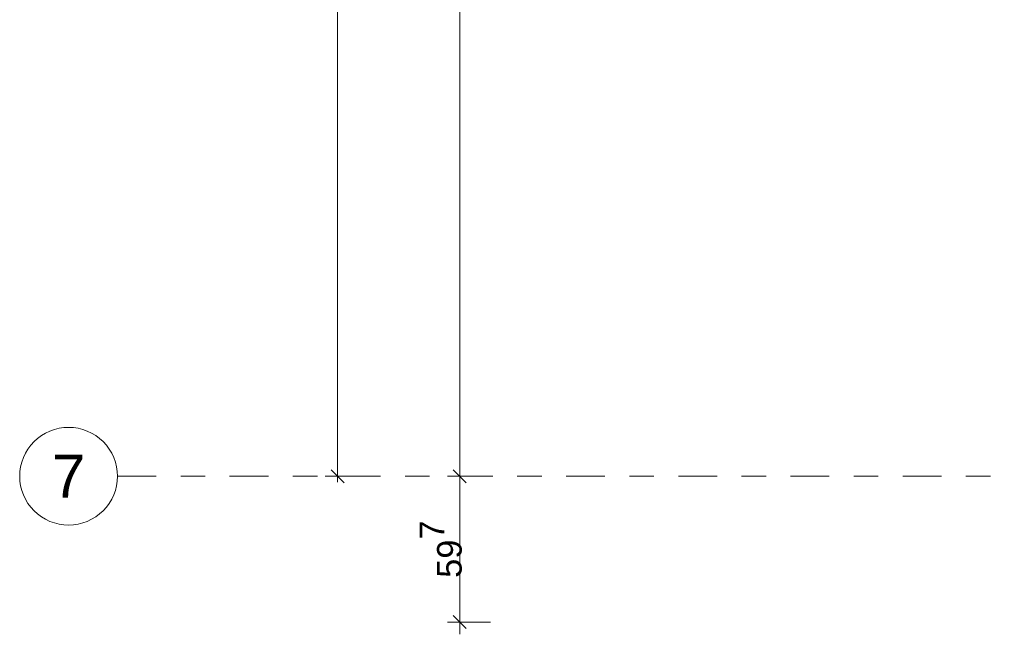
# Model space of a CAD drawing. Header units: metres. Extents: x -180 to 4, y -47 to 4.
# Tile 2 of 256: x -180.07 to -176.04, y -40.09 to -37.58. Entities that reach past the tile are written whole.
import ezdxf

# ---------------------------------------------------------------- set-up
doc = ezdxf.new("R2010")
doc.units = ezdxf.units.M
doc.header["$LTSCALE"] = 0.05
doc.header["$PDMODE"] = 1
doc.header["$PDSIZE"] = -2
doc.linetypes.add('Linienart-53', pattern=[5.291531, 3.175, -1.058062, 0.352704, -0.705764])
doc.layers.get('0').update_dxf_attribs({"lineweight": 25})
doc.layers.add('70 -71 Achsen- 1 Gebäudeachsen', color=7, linetype='Linienart-53', lineweight=18)
doc.layers.add('Keine', color=7, linetype='Continuous', lineweight=9)
doc.layers.add('70 -76 Bemaßung- 2 Allgemein', color=7, linetype='Continuous', lineweight=5, true_color=0x6666cc)
doc.styles.add('Arial', font='arial.ttf')
doc.dimstyles.new('k+k 1_50', dxfattribs={"dimtxt": 0.075516, "dimasz": 0.05302, "dimexe": 0.05, "dimexo": 0.15, "dimgap": 0.01, "dimtad": 1, "dimdec": 3, "dimtxsty": 'Arial', "dimblk": 'VW_SLASH', "dimblk1": 'VW_SLASH', "dimblk2": 'VW_SLASH', "dimcen": 0, "dimdle": 0.05, "dimadec": 3, "dimazin": 0, "dimtfac": 0.75, "dimtdec": 3, "dimtix": 1, "dimtmove": 0, "dimatfit": 0, "dimldrblk": 'VW_SLASH-1', "dimfxl": 0.125, "dimfxlon": 1, "dimfrac": 2, "dimtolj": 1, "dimarcsym": 0})
doc.dimstyles.new('k+k_klein', dxfattribs={"dimtxt": 0.075516, "dimasz": 0.05302, "dimexe": 0.05, "dimexo": 0.15, "dimgap": 0.005, "dimtad": 1, "dimdec": 3, "dimtxsty": 'Arial', "dimblk": 'VW_SLASH-2', "dimblk1": 'VW_SLASH-2', "dimblk2": 'VW_SLASH-2', "dimcen": 0, "dimdle": 0.025, "dimadec": 3, "dimazin": 0, "dimtfac": 0.75, "dimtdec": 3, "dimtix": 1, "dimtmove": 0, "dimatfit": 0, "dimldrblk": 'VW_FILLEDARROW', "dimfxl": 0.1, "dimfxlon": 1, "dimfrac": 2, "dimtolj": 1, "dimarcsym": 0})

# ---------------------------------------------------------------- blocks, each defined once
blk = doc.blocks.new('VW_SLASH-2')
at = {"color": 0, "linetype": 'ByBlock', "lineweight": -2, "transparency": 16777216}
blk.add_line((0.472, 0), (-1, 0), dxfattribs=at)
at = {"color": 0, "lineweight": 5, "transparency": 16777216, "flags": 128}
blk.add_lwpolyline([(0.5, 0.5), (-0.5, -0.5)], dxfattribs=at)
blk = doc.blocks.new('*D2184')
at = {"layer": '70 -76 Bemaßung- 2 Allgemein', "color": 0, "lineweight": -2}
for p, q in [((-178.668, -31.197), (-178.818, -31.197)), ((-178.768, -39.394), (-178.768, -31.2501)), ((-178.668, -39.447), (-178.818, -39.447))]:
    blk.add_line(p, q, dxfattribs=at)
at = {"layer": 'Defpoints', "color": 0}
for p in [(-178.768, -31.197), (-178.268, -31.197), (-178.268, -39.447)]:
    blk.add_point(p, dxfattribs=at)
at = {"layer": '70 -76 Bemaßung- 2 Allgemein', "color": 0, "lineweight": -2, "xscale": 0.05302001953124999, "yscale": 0.05302001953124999, "zscale": 0.05302001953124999}
for p, rotation in [((-178.768, -31.197), 90), ((-178.768, -39.447), 270)]:
    blk.add_blockref('VW_SLASH-2', p, dxfattribs=dict(at, rotation=rotation))
at = {"layer": '70 -76 Bemaßung- 2 Allgemein', "color": 0, "insert": (-178.8335, -35.322), "char_height": 0.10069, "attachment_point": 5, "rotation": 90, "style": 'Arial'}
blk.add_mtext('\\A1;8,25', dxfattribs=at)
blk = doc.blocks.new('VW_FILLEDARROW')
at = {"linetype": 'Continuous', "lineweight": 0, "transparency": 16777216}
blk.add_hatch(color=0, dxfattribs=at).paths.add_polyline_path([(-2.829, 0.758), (0, 0), (-2.829, -0.758)])
at = {"color": 0, "lineweight": 5, "transparency": 16777216, "flags": 128}
blk.add_lwpolyline([(-2.829, 0.758), (0, 0), (-2.829, -0.758)], close=True, dxfattribs=at)
blk = doc.blocks.new('VW_SLASH')
at = {"color": 0, "linetype": 'ByBlock', "lineweight": -2, "transparency": 16777216}
blk.add_line((0.943, 0), (-1, 0), dxfattribs=at)
at = {"color": 0, "lineweight": 20, "transparency": 16777216, "flags": 128}
blk.add_lwpolyline([(0.5, 0.5), (-0.5, -0.5)], dxfattribs=at)
blk = doc.blocks.new('*D2257')
at = {"layer": '70 -76 Bemaßung- 2 Allgemein', "color": 0, "lineweight": -2}
for p, q in [((-178.143, -31.794), (-178.318, -31.794)), ((-178.268, -39.394), (-178.268, -31.8471)), ((-178.143, -39.447), (-178.318, -39.447))]:
    blk.add_line(p, q, dxfattribs=at)
at = {"layer": 'Defpoints', "color": 0}
for p in [(-178.268, -31.794), (-175.381, -31.794), (-175.421, -39.447)]:
    blk.add_point(p, dxfattribs=at)
at = {"layer": '70 -76 Bemaßung- 2 Allgemein', "color": 0, "lineweight": -2, "xscale": 0.05302001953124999, "yscale": 0.05302001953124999, "zscale": 0.05302001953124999}
for p, rotation in [((-178.268, -31.794), 90), ((-178.268, -39.447), 270)]:
    blk.add_blockref('VW_SLASH', p, dxfattribs=dict(at, rotation=rotation))
at = {"layer": '70 -76 Bemaßung- 2 Allgemein', "color": 0, "insert": (-178.3561, -35.6205), "char_height": 0.100689, "attachment_point": 5, "rotation": 90, "style": 'Arial'}
blk.add_mtext('\\A1;7,65\\S3^ ;', dxfattribs=at)
blk = doc.blocks.new('VW_SLASH-1')
at = {"color": 0, "linetype": 'ByBlock', "lineweight": -2, "transparency": 16777216}
blk.add_line((0.943, 0), (-1, 0), dxfattribs=at)
at = {"color": 0, "lineweight": 5, "transparency": 16777216, "flags": 128}
blk.add_lwpolyline([(0.5, 0.5), (-0.5, -0.5)], dxfattribs=at)
blk = doc.blocks.new('*D2258')
at = {"layer": '70 -76 Bemaßung- 2 Allgemein', "color": 0, "lineweight": -2}
for p, q in [((-178.143, -39.447), (-178.318, -39.447)), ((-178.268, -39.991), (-178.268, -39.5001)), ((-178.143, -40.044), (-178.318, -40.044))]:
    blk.add_line(p, q, dxfattribs=at)
at = {"layer": 'Defpoints', "color": 0}
for p in [(-178.268, -39.447), (-175.421, -39.447), (-160.181, -40.044)]:
    blk.add_point(p, dxfattribs=at)
at = {"layer": '70 -76 Bemaßung- 2 Allgemein', "color": 0, "lineweight": -2, "xscale": 0.05302001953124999, "yscale": 0.05302001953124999, "zscale": 0.05302001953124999}
for p, rotation in [((-178.268, -39.447), 90), ((-178.268, -40.044), 270)]:
    blk.add_blockref('VW_SLASH', p, dxfattribs=dict(at, rotation=rotation))
at = {"layer": '70 -76 Bemaßung- 2 Allgemein', "color": 0, "insert": (-178.3453, -39.7455), "char_height": 0.100689, "attachment_point": 5, "rotation": 90, "style": 'Arial'}
blk.add_mtext('\\A1;59\\S7^ ;', dxfattribs=at)
blk = doc.blocks.new('_Achsen (3D)')
at = {"layer": '70 -71 Achsen- 1 Gebäudeachsen', "transparency": 33554687}
blk.add_line((-179.668, -39.447), (3.826, -39.447), dxfattribs=at)
at = {"color": 255, "transparency": 33554687}
blk.add_wipeout([(-179.668, -39.447), (-179.669, -39.4666), (-179.6718, -39.4861), (-179.6766, -39.5051), (-179.6832, -39.5236), (-179.6916, -39.5413), (-179.7017, -39.5582), (-179.7134, -39.5739), (-179.7266, -39.5885), (-179.7411, -39.6016), (-179.7569, -39.6133), (-179.7737, -39.6234), (-179.7915, -39.6318), (-179.8099, -39.6384), (-179.829, -39.6432), (-179.8484, -39.6461), (-179.868, -39.647), (-179.8876, -39.6461), (-179.907, -39.6432), (-179.9261, -39.6384), (-179.9445, -39.6318), (-179.9623, -39.6234), (-179.9791, -39.6133), (-179.9949, -39.6016), (-180.0094, -39.5885), (-180.0226, -39.5739), (-180.0343, -39.5582), (-180.0444, -39.5413), (-180.0528, -39.5236), (-180.0594, -39.5051), (-180.0642, -39.4861), (-180.067, -39.4666), (-180.068, -39.447), (-180.067, -39.4274), (-180.0642, -39.408), (-180.0594, -39.389), (-180.0528, -39.3705), (-180.0444, -39.3528), (-180.0343, -39.3359), (-180.0226, -39.3202), (-180.0094, -39.3056), (-179.9949, -39.2924), (-179.9791, -39.2807), (-179.9623, -39.2707), (-179.9445, -39.2623), (-179.9261, -39.2557), (-179.907, -39.2509), (-179.8876, -39.248), (-179.868, -39.247), (-179.8484, -39.248), (-179.829, -39.2509), (-179.8099, -39.2557), (-179.7915, -39.2623), (-179.7737, -39.2707), (-179.7569, -39.2807), (-179.7411, -39.2924), (-179.7266, -39.3056), (-179.7134, -39.3202), (-179.7017, -39.3359), (-179.6916, -39.3528), (-179.6832, -39.3705), (-179.6766, -39.389), (-179.6718, -39.408), (-179.669, -39.4274)], dxfattribs=at).dxf.layer = 'Keine'
at = {"layer": 'Keine', "transparency": 33554687, "flags": 128}
blk.add_lwpolyline([(-179.668, -39.447), (-179.669, -39.4666), (-179.6718, -39.4861), (-179.6766, -39.5051), (-179.6832, -39.5236), (-179.6916, -39.5413), (-179.7017, -39.5582), (-179.7134, -39.5739), (-179.7266, -39.5885), (-179.7411, -39.6016), (-179.7569, -39.6133), (-179.7737, -39.6234), (-179.7915, -39.6318), (-179.8099, -39.6384), (-179.829, -39.6432), (-179.8484, -39.6461), (-179.868, -39.647), (-179.8876, -39.6461), (-179.907, -39.6432), (-179.9261, -39.6384), (-179.9445, -39.6318), (-179.9623, -39.6234), (-179.9791, -39.6133), (-179.9949, -39.6016), (-180.0094, -39.5885), (-180.0226, -39.5739), (-180.0343, -39.5582), (-180.0444, -39.5413), (-180.0528, -39.5236), (-180.0594, -39.5051), (-180.0642, -39.4861), (-180.067, -39.4666), (-180.068, -39.447), (-180.067, -39.4274), (-180.0642, -39.408), (-180.0594, -39.389), (-180.0528, -39.3705), (-180.0444, -39.3528), (-180.0343, -39.3359), (-180.0226, -39.3202), (-180.0094, -39.3056), (-179.9949, -39.2924), (-179.9791, -39.2807), (-179.9623, -39.2707), (-179.9445, -39.2623), (-179.9261, -39.2557), (-179.907, -39.2509), (-179.8876, -39.248), (-179.868, -39.247), (-179.8484, -39.248), (-179.829, -39.2509), (-179.8099, -39.2557), (-179.7915, -39.2623), (-179.7737, -39.2707), (-179.7569, -39.2807), (-179.7411, -39.2924), (-179.7266, -39.3056), (-179.7134, -39.3202), (-179.7017, -39.3359), (-179.6916, -39.3528), (-179.6832, -39.3705), (-179.6766, -39.389), (-179.6718, -39.408), (-179.669, -39.4274)], close=True, dxfattribs=at)
at = {"layer": 'Keine', "transparency": 33554687, "insert": (-179.868, -39.447), "char_height": 0.1762, "attachment_point": 5, "line_spacing_factor": 0.970891, "style": 'Arial'}
blk.add_mtext('7', dxfattribs=at)
blk = doc.blocks.new('Gruppe-1908')
at = {"layer": '70 -76 Bemaßung- 2 Allgemein'}
dim = blk.add_linear_dim(base=(-178.76799996, -31.19704198), p1=(-178.26799996, -39.44704198), p2=(-178.26799996, -31.19704198), angle=270, text='8,25', dimstyle='k+k_klein', override={"dimtxt": 0.100689, "dimgap": 0.005, "dimdec": 8, "dimpost": '<>', "dimtxsty": 'Arial', "dimtmove": 2}, dxfattribs=at)
dim.commit()
dim.dimension.update_dxf_attribs({"geometry": '*D2184', "text_midpoint": (-178.8334635, -35.32204198)})
blk = doc.blocks.new('Gruppe-1913')
at = {"layer": '70 -76 Bemaßung- 2 Allgemein'}
for base, p1, p2, text, picture, middle in [((-178.26799996, -31.79404198), (-175.42099996, -39.44704198), (-175.38099996, -31.79404198), '7,65\\S3^ ;', '*D2257', (-178.3561008, -35.62054198)), ((-178.26799996, -39.44704198), (-160.18099996, -40.04404198), (-175.42099996, -39.44704198), '59\\S7^ ;', '*D2258', (-178.34532711, -39.74554198))]:
    dim = blk.add_linear_dim(base=base, p1=p1, p2=p2, angle=270, text=text, dimstyle='k+k 1_50', override={"dimtxt": 0.100689, "dimgap": 0.01, "dimdec": 8, "dimpost": '<>', "dimtxsty": 'Arial', "dimtmove": 2}, dxfattribs=at)
    dim.commit()
    dim.dimension.update_dxf_attribs({"geometry": picture, "text_midpoint": middle})
blk = doc.blocks.new('_Dach_2D Bemaßung_ Beschriftung (2D)')
at = {"layer": '70 -76 Bemaßung- 2 Allgemein'}
for name in ['Gruppe-1913', 'Gruppe-1908']:
    blk.add_blockref(name, (0, 0), dxfattribs=at)

msp = doc.modelspace()

# ---------------------------------------------------------------- block references
at = {"layer": 'Keine', "color": 1}
msp.add_blockref('_Dach_2D Bemaßung_ Beschriftung (2D)', (0, 0), dxfattribs=at)

# ---------------------------------------------------------------- next in the draw order: block references
msp.add_blockref('_Achsen (3D)', (0, 0), dxfattribs=at)

doc.saveas('drawing.dxf')
